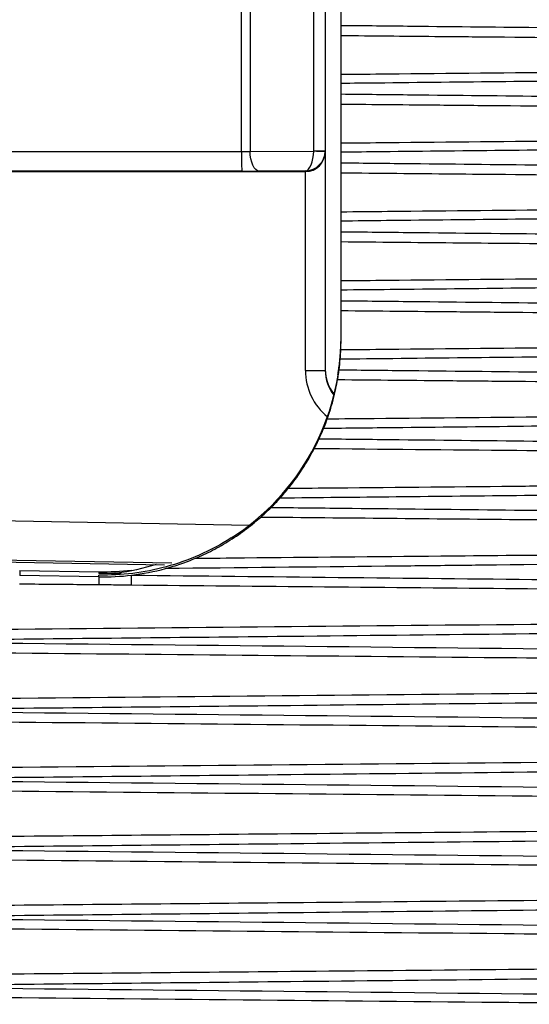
# Model space of a CAD drawing. Header units: millimetres. Extents: x -117 to 444, y -157 to 472.
# Tile 53 of 160: x 126.66 to 129.87, y 120.35 to 126.56. Entities that reach past the tile are written whole.
import ezdxf

# ---------------------------------------------------------------- set-up
doc = ezdxf.new("R2010")
doc.units = ezdxf.units.MM

msp = doc.modelspace()

# ---------------------------------------------------------------- linework, layer by layer
at = {"color": 7, "linetype": 'Continuous', "lineweight": 25}
for p, q in [((128.0549, 125.7258), (128.0549, 128.6364)), ((128.1095, 128.6364), (128.1095, 125.7262)), ((128.5102, 125.7297), (128.5102, 128.6244)), ((128.5829, 128.6247), (128.5829, 125.73)), ((128.6829, 126.5208), (128.6829, 126.833)), ((128.6829, 126.2122), (128.6829, 126.4546)), ((128.6829, 126.088), (128.6829, 126.1544)), ((128.6829, 125.7793), (128.6829, 126.0222)), ((125.1829, 125.7252), (128.0549, 125.7258)), ((128.1095, 125.7262), (128.5102, 125.7285)), ((128.5829, 125.73), (128.5829, 125.7224)), ((128.5829, 125.7224), (128.5829, 124.3453)), ((128.6829, 125.6542), (128.6829, 125.7208)), ((128.0571, 125.6016), (125.1829, 125.601)), ((125.1829, 125.5988), (128.4579, 125.5988)), ((128.4579, 125.6036), (128.1662, 125.6019)), ((128.4579, 125.5988), (128.4579, 125.6036)), ((128.4579, 124.3445), (128.4579, 125.5988)), ((128.6829, 125.3456), (128.6829, 125.589)), ((128.6829, 125.2198), (128.6829, 125.2864)), ((128.6829, 124.9113), (128.6829, 125.155)), ((128.6829, 124.7847), (128.6829, 124.8514)), ((128.6829, 124.5429), (128.6829, 124.7203)), ((125.7229, 123.412), (128.1056, 123.3704)), ((127.6167, 123.1305), (126.172, 123.1557)), ((126.2124, 123.1441), (127.5692, 123.1204)), ((126.6567, 123.0847), (126.6567, 123.0526)), ((126.6567, 123.0847), (127.1567, 123.0759)), ((127.1567, 123.0439), (126.6567, 123.0526)), ((127.1567, 123.0759), (127.1567, 123.0649)), ((127.2966, 123.0625), (127.1567, 123.0649)), ((127.1567, 123.0439), (127.1567, 123.0549))]:
    msp.add_line(p, q, dxfattribs=at)
at = {"color": 7, "linetype": 'Continuous', "lineweight": 25, "flags": 128}
for points in [[(128.1662, 125.6019), (128.1553, 125.6045), (128.1447, 125.6117), (128.135, 125.6232), (128.1264, 125.6387), (128.1193, 125.6575), (128.114, 125.6789), (128.1107, 125.7021), (128.1095, 125.7262)], [(127.3605, 122.9908), (127.3606, 122.9963), (127.3607, 123.0027), (127.3607, 123.01), (127.3608, 123.018), (127.3609, 123.0265), (127.361, 123.0355), (127.3611, 123.0448), (127.3612, 123.0543)]]:
    msp.add_lwpolyline(points, dxfattribs=at)
at = {"color": 7, "linetype": 'Continuous', "lineweight": 25}
for centre, radius, start, end in [((129.8797, 125.6957), 1.825, 179.05541, 182.95677), ((128.5343, 128.984), 3.2544, 269.57573, 270.85568), ((128.5564, 127.1502), 1.4224, 268.13869, 271.0672), ((128.4891, 129.4318), 5.0873, 269.64806, 271.05593), ((128.8329, 124.3445), 0.375, 180.00014, 231.04136), ((128.8329, 124.3514), 0.25, 180.00007, 218.26604), ((128.8329, 124.3453), 0.25, 180.00007, 218.78033), ((154.6845, 122.7882), 27.529, 179.46781, 179.57329)]:
    msp.add_arc(centre, radius, start, end, dxfattribs=at)
for centre, major_axis, ratio, start_param, end_param in [((128.0527, 125.7294), (0.125, 0), 0.028766, 4.729842, 5.183628), ((128.4579, 125.7286), (0.001, 0.125), 0.418293, 3.159901, 4.715146), ((128.4579, 125.7286), (0.0889, 0.0889), 0.988987, 3.932647, 5.487892), ((128.4579, 125.7224), (0.125, 0), 0.988822, 4.712389, 6.283185), ((128.4352, 125.7292), (0.0525, 0.0539), 0.994252, 5.472101, 5.487652), ((128.4579, 125.7295), (0.0878, 0.0893), 0.996548, 5.475223, 5.490773), ((128.0527, 125.6044), (0.25, 0), 0.011311, 4.729842, 5.183628), ((127.1829, 124.5531), (1.1489, -0.9644), 0.999891, 5.978801, 6.981457)]:
    msp.add_ellipse(centre, major_axis=major_axis, ratio=ratio, start_param=start_param, end_param=end_param, dxfattribs=at)
for points, knots in [([(128.6829, 126.5208), (128.8318, 126.5192), (128.9807, 126.5177), (129.1296, 126.5161), (129.6919, 126.5102), (130.2542, 126.5041), (130.8165, 126.498)], [0, 0, 0, 0, 0.000893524, 0.000893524, 0.000893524, 0.004267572, 0.004267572, 0.004267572, 0.004267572]), ([(128.6829, 126.4546), (128.6829, 126.4602), (128.6829, 126.4669), (128.6829, 126.4743), (128.6829, 126.4816), (128.6829, 126.4897), (128.6829, 126.498), (128.6829, 126.5055), (128.6829, 126.5133), (128.6829, 126.5208)], [0, 0, 0, 0, 0.0000503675, 0.0000503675, 0.0000503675, 0.0001007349, 0.0001007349, 0.0001007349, 0.0001461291, 0.0001461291, 0.0001461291, 0.0001461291]), ([(130.8298, 126.435), (130.7761, 126.4355), (130.7225, 126.436), (130.6689, 126.4365), (130.3294, 126.4396), (129.99, 126.4427), (129.6506, 126.4458), (129.525, 126.4469), (129.3993, 126.4481), (129.2737, 126.4492), (129.0768, 126.451), (128.8798, 126.4528), (128.6829, 126.4546)], [0.000187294, 0.000187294, 0.000187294, 0.000187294, 0.000509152, 0.000509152, 0.000509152, 0.002545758, 0.002545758, 0.002545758, 0.003299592, 0.003299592, 0.003299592, 0.004481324, 0.004481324, 0.004481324, 0.004481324]), ([(128.6829, 126.2122), (128.7806, 126.2131), (128.8784, 126.2141), (128.9762, 126.215), (129.3673, 126.2187), (129.7584, 126.2225), (130.1495, 126.2263), (130.2849, 126.2276), (130.4203, 126.2289), (130.5556, 126.2302), (130.6483, 126.2311), (130.7409, 126.232), (130.8335, 126.2329)], [0, 0, 0, 0, 0.000586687, 0.000586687, 0.000586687, 0.002933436, 0.002933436, 0.002933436, 0.003745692, 0.003745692, 0.003745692, 0.004301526, 0.004301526, 0.004301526, 0.004301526]), ([(128.6829, 126.1544), (128.6829, 126.1627), (128.6829, 126.171), (128.6829, 126.1785), (128.6829, 126.1861), (128.6829, 126.193), (128.6829, 126.1989), (128.6829, 126.2042), (128.6829, 126.2088), (128.6829, 126.2122)], [0, 0, 0, 0, 0.0000503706, 0.0000503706, 0.0000503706, 0.0001007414, 0.0001007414, 0.0001007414, 0.0001461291, 0.0001461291, 0.0001461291, 0.0001461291]), ([(130.843, 126.1775), (130.7409, 126.1764), (130.6388, 126.1753), (130.5368, 126.1742), (129.9936, 126.1682), (129.4505, 126.1625), (128.9073, 126.1567), (128.8325, 126.156), (128.7577, 126.1552), (128.6829, 126.1544)], [0.000202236, 0.000202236, 0.000202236, 0.000202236, 0.000814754, 0.000814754, 0.000814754, 0.004073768, 0.004073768, 0.004073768, 0.00452274, 0.00452274, 0.00452274, 0.00452274]), ([(128.6829, 126.088), (128.8318, 126.0864), (128.9807, 126.0848), (129.1296, 126.0833), (129.7036, 126.0772), (130.2776, 126.071), (130.8517, 126.0647)], [0, 0, 0, 0, 0.000893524, 0.000893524, 0.000893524, 0.004337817, 0.004337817, 0.004337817, 0.004337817]), ([(128.6829, 126.0222), (128.6829, 126.0277), (128.6829, 126.0343), (128.6829, 126.0416), (128.6829, 126.0489), (128.6829, 126.057), (128.6829, 126.0652), (128.6829, 126.0727), (128.6829, 126.0804), (128.6829, 126.088)], [0, 0, 0, 0, 0.0000503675, 0.0000503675, 0.0000503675, 0.0001007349, 0.0001007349, 0.0001007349, 0.0001461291, 0.0001461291, 0.0001461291, 0.0001461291]), ([(130.8631, 126.0022), (130.8099, 126.0027), (130.7567, 126.0032), (130.7034, 126.0037), (130.3648, 126.0068), (130.0262, 126.0099), (129.6875, 126.013), (129.5605, 126.0142), (129.4334, 126.0153), (129.3063, 126.0165), (129.0985, 126.0184), (128.8907, 126.0203), (128.6829, 126.0222)], [0.000188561, 0.000188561, 0.000188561, 0.000188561, 0.000507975, 0.000507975, 0.000507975, 0.002539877, 0.002539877, 0.002539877, 0.003302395, 0.003302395, 0.003302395, 0.004549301, 0.004549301, 0.004549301, 0.004549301]), ([(128.6829, 125.7793), (128.7806, 125.7802), (128.8784, 125.7812), (128.9762, 125.7821), (129.3673, 125.7858), (129.7584, 125.7896), (130.1495, 125.7933), (130.2848, 125.7946), (130.4202, 125.796), (130.5555, 125.7973), (130.6591, 125.7983), (130.7627, 125.7993), (130.8663, 125.8003)], [0, 0, 0, 0, 0.000586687, 0.000586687, 0.000586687, 0.002933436, 0.002933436, 0.002933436, 0.003745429, 0.003745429, 0.003745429, 0.004367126, 0.004367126, 0.004367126, 0.004367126]), ([(128.6829, 125.7208), (128.6829, 125.7292), (128.6829, 125.7375), (128.6829, 125.7451), (128.6829, 125.7527), (128.6829, 125.7597), (128.6829, 125.7657), (128.6829, 125.7711), (128.6829, 125.7758), (128.6829, 125.7793)], [0, 0, 0, 0, 0.0000503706, 0.0000503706, 0.0000503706, 0.0001007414, 0.0001007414, 0.0001007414, 0.0001461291, 0.0001461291, 0.0001461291, 0.0001461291]), ([(130.8744, 125.7443), (130.7724, 125.7432), (130.6704, 125.7421), (130.5684, 125.741), (130.026, 125.735), (129.4835, 125.7292), (128.9411, 125.7235), (128.855, 125.7226), (128.769, 125.7217), (128.6829, 125.7208)], [0.000201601, 0.000201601, 0.000201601, 0.000201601, 0.000813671, 0.000813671, 0.000813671, 0.004068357, 0.004068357, 0.004068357, 0.0045849, 0.0045849, 0.0045849, 0.0045849]), ([(128.6829, 125.6542), (128.8318, 125.6527), (128.9807, 125.6511), (129.1296, 125.6495), (129.7137, 125.6434), (130.2977, 125.6371), (130.8818, 125.6307)], [0, 0, 0, 0, 0.000893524, 0.000893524, 0.000893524, 0.004398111, 0.004398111, 0.004398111, 0.004398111]), ([(128.6829, 125.589), (128.6829, 125.5943), (128.6829, 125.6009), (128.6829, 125.6081), (128.6829, 125.6153), (128.6829, 125.6233), (128.6829, 125.6315), (128.6829, 125.6389), (128.6829, 125.6467), (128.6829, 125.6542)], [0, 0, 0, 0, 0.0000503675, 0.0000503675, 0.0000503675, 0.0001007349, 0.0001007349, 0.0001007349, 0.0001461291, 0.0001461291, 0.0001461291, 0.0001461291]), ([(130.8915, 125.5686), (130.8387, 125.5691), (130.7859, 125.5695), (130.733, 125.57), (130.3951, 125.5732), (130.0571, 125.5763), (129.7191, 125.5794), (129.6084, 125.5804), (129.4977, 125.5815), (129.3869, 125.5825), (129.1522, 125.5846), (128.9176, 125.5868), (128.6829, 125.589)], [0.000189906, 0.000189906, 0.000189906, 0.000189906, 0.000506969, 0.000506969, 0.000506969, 0.002534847, 0.002534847, 0.002534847, 0.003199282, 0.003199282, 0.003199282, 0.004607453, 0.004607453, 0.004607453, 0.004607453]), ([(128.6829, 125.3456), (128.7806, 125.3465), (128.8784, 125.3475), (128.9762, 125.3484), (129.3673, 125.3521), (129.7584, 125.3559), (130.1495, 125.3596), (130.2847, 125.3609), (130.42, 125.3622), (130.5552, 125.3635), (130.6682, 125.3646), (130.7812, 125.3657), (130.8942, 125.3668)], [0, 0, 0, 0, 0.000586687, 0.000586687, 0.000586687, 0.002933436, 0.002933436, 0.002933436, 0.003744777, 0.003744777, 0.003744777, 0.00442285, 0.00442285, 0.00442285, 0.00442285]), ([(128.6829, 125.2864), (128.6829, 125.2948), (128.6829, 125.3032), (128.6829, 125.3108), (128.6829, 125.3185), (128.6829, 125.3256), (128.6829, 125.3317), (128.6829, 125.3372), (128.6829, 125.3419), (128.6829, 125.3456)], [0, 0, 0, 0, 0.0000503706, 0.0000503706, 0.0000503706, 0.0001007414, 0.0001007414, 0.0001007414, 0.0001461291, 0.0001461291, 0.0001461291, 0.0001461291]), ([(130.9008, 125.3103), (130.7989, 125.3091), (130.6969, 125.308), (130.595, 125.3069), (130.0532, 125.301), (129.5114, 125.2952), (128.9696, 125.2895), (128.874, 125.2884), (128.7784, 125.2874), (128.6829, 125.2864)], [0.000201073, 0.000201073, 0.000201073, 0.000201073, 0.00081276, 0.00081276, 0.00081276, 0.004063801, 0.004063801, 0.004063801, 0.004637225, 0.004637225, 0.004637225, 0.004637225]), ([(128.6829, 125.2198), (128.8318, 125.2182), (128.9807, 125.2166), (129.1296, 125.2151), (129.7221, 125.2088), (130.3145, 125.2024), (130.9069, 125.1959)], [0, 0, 0, 0, 0.000893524, 0.000893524, 0.000893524, 0.004448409, 0.004448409, 0.004448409, 0.004448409]), ([(128.6829, 125.155), (128.6829, 125.1602), (128.6829, 125.1667), (128.6829, 125.1738), (128.6829, 125.1809), (128.6829, 125.1889), (128.6829, 125.1971), (128.6829, 125.2045), (128.6829, 125.2122), (128.6829, 125.2198)], [0, 0, 0, 0, 0.0000503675, 0.0000503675, 0.0000503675, 0.0001007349, 0.0001007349, 0.0001007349, 0.0001461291, 0.0001461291, 0.0001461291, 0.0001461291]), ([(130.915, 125.1342), (130.8625, 125.1347), (130.81, 125.1352), (130.7576, 125.1357), (130.4202, 125.1389), (130.0828, 125.142), (129.7454, 125.1451), (129.6259, 125.1462), (129.5064, 125.1473), (129.3869, 125.1484), (129.1522, 125.1506), (128.9176, 125.1528), (128.6829, 125.155)], [0.000191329, 0.000191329, 0.000191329, 0.000191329, 0.000506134, 0.000506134, 0.000506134, 0.00253067, 0.00253067, 0.00253067, 0.003247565, 0.003247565, 0.003247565, 0.004655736, 0.004655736, 0.004655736, 0.004655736]), ([(128.6829, 124.9113), (128.7806, 124.9122), (128.8784, 124.9131), (128.9762, 124.914), (129.3673, 124.9178), (129.7584, 124.9215), (130.1495, 124.9252), (130.2847, 124.9265), (130.42, 124.9278), (130.5552, 124.9291), (130.6758, 124.9303), (130.7965, 124.9315), (130.9171, 124.9326)], [0, 0, 0, 0, 0.000586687, 0.000586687, 0.000586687, 0.002933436, 0.002933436, 0.002933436, 0.003744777, 0.003744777, 0.003744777, 0.004468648, 0.004468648, 0.004468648, 0.004468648]), ([(128.6829, 124.8514), (128.6829, 124.8598), (128.6829, 124.8682), (128.6829, 124.8759), (128.6829, 124.8836), (128.6829, 124.8909), (128.6829, 124.897), (128.6829, 124.9026), (128.6829, 124.9075), (128.6829, 124.9113)], [0, 0, 0, 0, 0.0000503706, 0.0000503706, 0.0000503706, 0.0001007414, 0.0001007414, 0.0001007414, 0.0001461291, 0.0001461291, 0.0001461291, 0.0001461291]), ([(130.9223, 124.8755), (130.8204, 124.8744), (130.7185, 124.8733), (130.6166, 124.8722), (130.0753, 124.8662), (129.534, 124.8604), (128.9926, 124.8547), (128.8894, 124.8536), (128.7861, 124.8525), (128.6829, 124.8514)], [0.00020065, 0.00020065, 0.00020065, 0.00020065, 0.000812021, 0.000812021, 0.000812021, 0.004060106, 0.004060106, 0.004060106, 0.004679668, 0.004679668, 0.004679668, 0.004679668]), ([(128.6829, 124.7847), (128.8318, 124.7831), (128.9807, 124.7815), (129.1296, 124.7799), (129.7288, 124.7736), (130.3279, 124.7671), (130.9271, 124.7605)], [0, 0, 0, 0, 0.000893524, 0.000893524, 0.000893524, 0.004488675, 0.004488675, 0.004488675, 0.004488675]), ([(128.6829, 124.7203), (128.6829, 124.7255), (128.6829, 124.7318), (128.6829, 124.7389), (128.6829, 124.7459), (128.6829, 124.7538), (128.6829, 124.762), (128.6829, 124.7694), (128.6829, 124.7771), (128.6829, 124.7847)], [0, 0, 0, 0, 0.0000503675, 0.0000503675, 0.0000503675, 0.0001007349, 0.0001007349, 0.0001007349, 0.0001461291, 0.0001461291, 0.0001461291, 0.0001461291]), ([(130.9334, 124.6994), (130.8813, 124.6998), (130.8292, 124.7003), (130.7771, 124.7008), (130.4401, 124.704), (130.1032, 124.7071), (129.7662, 124.7103), (129.6398, 124.7114), (129.5135, 124.7126), (129.3871, 124.7138), (129.1524, 124.716), (128.9176, 124.7182), (128.6829, 124.7203)], [0.000192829, 0.000192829, 0.000192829, 0.000192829, 0.00050547, 0.00050547, 0.00050547, 0.00252735, 0.00252735, 0.00252735, 0.003285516, 0.003285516, 0.003285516, 0.004694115, 0.004694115, 0.004694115, 0.004694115]), ([(128.6774, 124.4158), (128.6781, 124.4242), (128.6788, 124.4326), (128.6793, 124.4404), (128.6799, 124.4482), (128.6803, 124.4556), (128.6807, 124.4619), (128.681, 124.4675), (128.6812, 124.4724), (128.6814, 124.4763)], [0, 0, 0, 0, 0.0000505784, 0.0000505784, 0.0000505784, 0.0001011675, 0.0001011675, 0.0001011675, 0.000146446, 0.000146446, 0.000146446, 0.000146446]), ([(128.6814, 124.4763), (128.7792, 124.4773), (128.8769, 124.4782), (128.9747, 124.4791), (129.3659, 124.4828), (129.757, 124.4866), (130.1482, 124.4903), (130.2722, 124.4915), (130.3963, 124.4927), (130.5203, 124.4939), (130.6585, 124.4952), (130.7968, 124.4965), (130.935, 124.4978)], [0, 0, 0, 0, 0.000586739, 0.000586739, 0.000586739, 0.002933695, 0.002933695, 0.002933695, 0.003678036, 0.003678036, 0.003678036, 0.00450747, 0.00450747, 0.00450747, 0.00450747]), ([(130.9387, 124.4402), (130.8368, 124.439), (130.735, 124.4379), (130.6331, 124.4368), (130.0922, 124.4309), (129.5513, 124.4251), (129.0103, 124.4193), (128.8994, 124.4181), (128.7884, 124.417), (128.6774, 124.4158)], [0.000200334, 0.000200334, 0.000200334, 0.000200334, 0.000811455, 0.000811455, 0.000811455, 0.004057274, 0.004057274, 0.004057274, 0.00472308, 0.00472308, 0.00472308, 0.00472308]), ([(128.6702, 124.3815), (128.6691, 124.373), (128.6679, 124.3644), (128.6667, 124.3564), (128.6655, 124.3483), (128.6643, 124.3406), (128.6632, 124.3338), (128.6622, 124.3279), (128.6613, 124.3225), (128.6605, 124.3181)], [0, 0, 0, 0, 0.0000511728, 0.0000511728, 0.0000511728, 0.0001023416, 0.0001023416, 0.0001023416, 0.0001473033, 0.0001473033, 0.0001473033, 0.0001473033]), ([(128.6605, 124.2855), (128.6614, 124.2905), (128.6625, 124.2968), (128.6636, 124.3037), (128.6647, 124.3107), (128.6659, 124.3186), (128.6671, 124.3267), (128.6682, 124.334), (128.6692, 124.3416), (128.6702, 124.3492)], [0, 0, 0, 0, 0.0000509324, 0.0000509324, 0.0000509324, 0.0001018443, 0.0001018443, 0.0001018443, 0.000147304, 0.000147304, 0.000147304, 0.000147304]), ([(128.6702, 124.3492), (128.8192, 124.3476), (128.9682, 124.346), (129.1172, 124.3444), (129.7255, 124.338), (130.3339, 124.3314), (130.9422, 124.3247)], [0, 0, 0, 0, 0.000893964, 0.000893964, 0.000893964, 0.004544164, 0.004544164, 0.004544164, 0.004544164]), ([(128.596, 124.0402), (128.6052, 124.066), (128.6204, 124.1118), (128.6455, 124.2067), (128.6555, 124.2562), (128.6605, 124.2855)], [0, 0, 0, 0, 0.5, 0.5, 1, 1, 1, 1]), ([(130.9468, 124.264), (130.8951, 124.2645), (130.8433, 124.265), (130.7916, 124.2655), (130.4549, 124.2687), (130.1183, 124.2718), (129.7817, 124.275), (129.6505, 124.2762), (129.5193, 124.2774), (129.388, 124.2787), (129.1455, 124.2809), (128.903, 124.2832), (128.6605, 124.2855)], [0.000194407, 0.000194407, 0.000194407, 0.000194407, 0.000504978, 0.000504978, 0.000504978, 0.002524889, 0.002524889, 0.002524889, 0.003312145, 0.003312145, 0.003312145, 0.004767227, 0.004767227, 0.004767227, 0.004767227]), ([(128.596, 124.0402), (128.6942, 124.0411), (128.7925, 124.0421), (128.8908, 124.043), (129.2839, 124.0467), (129.677, 124.0505), (130.0701, 124.0542), (130.1707, 124.0552), (130.2714, 124.0561), (130.372, 124.0571), (130.564, 124.0589), (130.7559, 124.0608), (130.9479, 124.0626)], [0, 0, 0, 0, 0.000589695, 0.000589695, 0.000589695, 0.002948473, 0.002948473, 0.002948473, 0.003552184, 0.003552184, 0.003552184, 0.004704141, 0.004704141, 0.004704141, 0.004704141]), ([(130.9501, 124.0044), (130.8482, 124.0033), (130.7464, 124.0021), (130.6446, 124.001), (130.1039, 123.9951), (129.5633, 123.9893), (129.0226, 123.9835), (128.8725, 123.9819), (128.7225, 123.9803), (128.5725, 123.9788)], [0.000200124, 0.000200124, 0.000200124, 0.000200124, 0.000811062, 0.000811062, 0.000811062, 0.004055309, 0.004055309, 0.004055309, 0.00495559, 0.00495559, 0.00495559, 0.00495559]), ([(128.5137, 123.8514), (128.5163, 123.8565), (128.5195, 123.8628), (128.523, 123.8698), (128.5265, 123.8767), (128.5303, 123.8845), (128.5342, 123.8925), (128.5376, 123.8996), (128.5412, 123.9071), (128.5446, 123.9145)], [0, 0, 0, 0, 0.000055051, 0.000055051, 0.000055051, 0.0001098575, 0.0001098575, 0.0001098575, 0.0001586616, 0.0001586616, 0.0001586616, 0.0001586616]), ([(128.5446, 123.9145), (128.6943, 123.9129), (128.844, 123.9114), (128.9937, 123.9098), (129.5926, 123.9034), (130.1914, 123.897), (130.7903, 123.8904), (130.8443, 123.8898), (130.8983, 123.8892), (130.9522, 123.8886)], [0, 0, 0, 0, 0.000898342, 0.000898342, 0.000898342, 0.00449171, 0.00449171, 0.00449171, 0.004815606, 0.004815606, 0.004815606, 0.004815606]), ([(128.3509, 123.6023), (128.3734, 123.63), (128.4079, 123.6756), (128.4539, 123.7459), (128.4687, 123.7702), (128.4945, 123.815), (128.5057, 123.8359), (128.5137, 123.8514)], [0, 0, 0, 0, 0.5, 0.5, 0.75, 0.75, 1, 1, 1, 1]), ([(130.9553, 123.8284), (130.9038, 123.8289), (130.8524, 123.8294), (130.801, 123.8299), (130.4646, 123.8331), (130.1281, 123.8362), (129.7917, 123.8394), (129.3657, 123.8434), (128.9397, 123.8474), (128.5137, 123.8514)], [0.000196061, 0.000196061, 0.000196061, 0.000196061, 0.000504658, 0.000504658, 0.000504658, 0.002523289, 0.002523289, 0.002523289, 0.005079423, 0.005079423, 0.005079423, 0.005079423]), ([(128.3509, 123.6023), (128.4506, 123.6033), (128.5503, 123.6042), (128.65, 123.6051), (129.0487, 123.6089), (129.4475, 123.6127), (129.8463, 123.6165), (129.9102, 123.6171), (129.974, 123.6177), (130.0379, 123.6183), (130.3439, 123.6212), (130.6499, 123.6241), (130.9558, 123.627)], [0, 0, 0, 0, 0.000598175, 0.000598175, 0.000598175, 0.002990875, 0.002990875, 0.002990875, 0.003374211, 0.003374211, 0.003374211, 0.0052101, 0.0052101, 0.0052101, 0.0052101]), ([(130.9564, 123.5683), (130.8546, 123.5671), (130.7528, 123.566), (130.651, 123.5649), (130.1105, 123.559), (129.57, 123.5531), (129.0294, 123.5474), (128.7854, 123.5448), (128.5414, 123.5422), (128.2974, 123.5397)], [0.00020002, 0.00020002, 0.00020002, 0.00020002, 0.000810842, 0.000810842, 0.000810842, 0.004054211, 0.004054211, 0.004054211, 0.00551846, 0.00551846, 0.00551846, 0.00551846]), ([(128.242, 123.4815), (128.3935, 123.4799), (128.5449, 123.4783), (128.6964, 123.4767), (129.3023, 123.4703), (129.9082, 123.4638), (130.5141, 123.4572), (130.6618, 123.4556), (130.8095, 123.4539), (130.9573, 123.4523)], [0, 0, 0, 0, 0.000908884, 0.000908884, 0.000908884, 0.004544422, 0.004544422, 0.004544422, 0.005430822, 0.005430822, 0.005430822, 0.005430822]), ([(127.7652, 123.1611), (127.7995, 123.1754), (127.8362, 123.1924), (127.9096, 123.2302), (127.9467, 123.2514), (128.0186, 123.2967), (128.0544, 123.3215), (128.121, 123.372), (128.1528, 123.3986), (128.1755, 123.4189)], [0, 0, 0, 0, 0.25, 0.25, 0.5, 0.5, 0.75, 0.75, 1, 1, 1, 1]), ([(130.9587, 123.3927), (130.9075, 123.3931), (130.8564, 123.3936), (130.8053, 123.3941), (130.469, 123.3973), (130.1327, 123.4005), (129.7963, 123.4037), (129.2561, 123.4087), (128.7158, 123.4138), (128.1755, 123.4189)], [0.00019779, 0.00019779, 0.00019779, 0.00019779, 0.00050451, 0.00050451, 0.00050451, 0.002522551, 0.002522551, 0.002522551, 0.005764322, 0.005764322, 0.005764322, 0.005764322]), ([(127.99, 123.2887), (127.9243, 123.2468), (127.8574, 123.2112), (127.7201, 123.1508), (127.6497, 123.1261), (127.5101, 123.0881), (127.4401, 123.0744), (127.299, 123.0571), (127.2272, 123.0535), (127.1567, 123.0549)], [0, 0, 0, 0, 0.25, 0.25, 0.5, 0.5, 0.75, 0.75, 1, 1, 1, 1]), ([(127.5751, 123.0959), (127.6083, 123.1049), (127.641, 123.1149), (127.7052, 123.1371), (127.7375, 123.1495), (127.7652, 123.1611)], [0, 0, 0, 0, 0.5, 0.5, 1, 1, 1, 1]), ([(127.7652, 123.1611), (127.8683, 123.1621), (127.9714, 123.163), (128.0744, 123.164), (128.4867, 123.1679), (128.899, 123.1718), (129.3113, 123.1757), (129.8604, 123.1808), (130.4096, 123.186), (130.9587, 123.1913)], [0, 0, 0, 0, 0.000618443, 0.000618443, 0.000618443, 0.003092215, 0.003092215, 0.003092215, 0.006387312, 0.006387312, 0.006387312, 0.006387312]), ([(127.518, 123.1213), (127.4355, 123.098), (127.3169, 123.0645), (127.1962, 123.0644), (127.1584, 123.0649), (127.1567, 123.0649)], [0, 0, 0, 0, 0.686184, 0.986067, 1, 1, 1, 1]), ([(130.9577, 123.132), (130.4973, 123.1269), (130.037, 123.1219), (129.5766, 123.1169), (129.5146, 123.1163), (129.4526, 123.1156), (129.3907, 123.1149), (129.2474, 123.1134), (129.1042, 123.1119), (128.9609, 123.1104), (128.499, 123.1055), (128.037, 123.1006), (127.5751, 123.0959)], [0.000200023, 0.000200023, 0.000200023, 0.000200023, 0.002962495, 0.002962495, 0.002962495, 0.003334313, 0.003334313, 0.003334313, 0.004193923, 0.004193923, 0.004193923, 0.006965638, 0.006965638, 0.006965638, 0.006965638]), ([(127.3612, 123.0543), (128.2301, 123.0453), (129.099, 123.0362), (129.9679, 123.0268), (130.0453, 123.026), (130.1228, 123.0251), (130.2002, 123.0243), (130.4526, 123.0215), (130.7049, 123.0188), (130.9572, 123.016)], [0.009051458, 0.009051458, 0.009051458, 0.009051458, 0.014265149, 0.014265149, 0.014265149, 0.014729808, 0.014729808, 0.014729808, 0.016243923, 0.016243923, 0.016243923, 0.016243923]), ([(127.1563, 122.9932), (127.118, 122.9935), (127.0798, 122.9939), (127.0415, 122.9942), (126.9131, 122.9953), (126.7846, 122.9965), (126.6562, 122.9976)], [0, 0, 0, 0, 0.000229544, 0.000229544, 0.000229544, 0.00100018, 0.00100018, 0.00100018, 0.00100018]), ([(127.3605, 122.9908), (127.318, 122.9912), (127.2754, 122.9918), (127.2329, 122.9924), (127.2074, 122.9927), (127.1818, 122.993), (127.1563, 122.9932)], [0, 0, 0, 0, 0.0002553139, 0.0002553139, 0.0002553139, 0.0004085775, 0.0004085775, 0.0004085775, 0.0004085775]), ([(130.957, 122.9569), (130.9062, 122.9573), (130.8554, 122.9578), (130.8046, 122.9583), (130.4682, 122.9615), (130.1319, 122.9647), (129.7956, 122.9679), (128.9839, 122.9756), (128.1722, 122.9832), (127.3605, 122.9908)], [0.000199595, 0.000199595, 0.000199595, 0.000199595, 0.000504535, 0.000504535, 0.000504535, 0.002522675, 0.002522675, 0.002522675, 0.007392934, 0.007392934, 0.007392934, 0.007392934]), ([(123.0796, 122.6819), (123.4065, 122.6849), (126.0322, 122.7091), (128.6579, 122.7338), (130.9566, 122.7554)], [0, 0, 0, 0, 0.124508, 1, 1, 1, 1]), ([(130.954, 122.6956), (130.0629, 122.6858), (129.1718, 122.6762), (128.2806, 122.6669), (127.6253, 122.66), (126.97, 122.6533), (126.3146, 122.6466), (126.1508, 122.645), (125.9869, 122.6433), (125.8231, 122.6416), (125.692, 122.6403), (125.561, 122.639), (125.4299, 122.6377)], [0.00020013, 0.00020013, 0.00020013, 0.00020013, 0.00554713, 0.00554713, 0.00554713, 0.0094794, 0.0094794, 0.0094794, 0.01046246, 0.01046246, 0.01046246, 0.01124895, 0.01124895, 0.01124895, 0.01124895]), ([(125.4299, 122.6377), (125.4795, 122.6372), (125.5292, 122.6367), (125.5789, 122.6362), (127.0419, 122.6214), (128.5049, 122.6063), (129.9679, 122.5905), (130.0414, 122.5897), (130.1149, 122.5889), (130.1884, 122.5881), (130.443, 122.5854), (130.6976, 122.5826), (130.9521, 122.5797)], [0.00518864, 0.00518864, 0.00518864, 0.00518864, 0.0054866, 0.0054866, 0.0054866, 0.01426515, 0.01426515, 0.01426515, 0.01470615, 0.01470615, 0.01470615, 0.01623377, 0.01623377, 0.01623377, 0.01623377]), ([(130.9504, 122.5211), (130.8999, 122.5216), (130.5129, 122.5253), (129.0397, 122.5393), (127.4574, 122.5543), (125.5726, 122.5719), (124.4214, 122.5826), (123.43, 122.5918), (123.0777, 122.5951)], [0, 0, 0, 0, 0.019259, 0.147476, 0.561346, 0.62222, 0.865716, 1, 1, 1, 1]), ([(123.0697, 122.2464), (123.3512, 122.249), (125.9778, 122.2731), (128.6044, 122.2977), (130.9495, 122.3197)], [0, 0, 0, 0, 0.107167, 1, 1, 1, 1]), ([(130.9452, 122.2594), (130.0574, 122.2495), (129.1695, 122.24), (128.2817, 122.2307), (127.6263, 122.2239), (126.971, 122.2171), (126.3157, 122.2105), (126.1519, 122.2088), (125.988, 122.2072), (125.8242, 122.2055), (125.6928, 122.2042), (125.5613, 122.2028), (125.4299, 122.2015)], [0.00020035, 0.00020035, 0.00020035, 0.00020035, 0.00552777, 0.00552777, 0.00552777, 0.00945988, 0.00945988, 0.00945988, 0.01044291, 0.01044291, 0.01044291, 0.0112316, 0.0112316, 0.0112316, 0.0112316]), ([(125.4299, 122.2015), (125.4795, 122.201), (125.5292, 122.2005), (125.5789, 122.2), (127.0419, 122.1853), (128.5049, 122.1702), (129.9679, 122.1544), (130.0165, 122.1539), (130.0652, 122.1533), (130.1138, 122.1528), (130.3899, 122.1498), (130.666, 122.1468), (130.942, 122.1437)], [0.00518864, 0.00518864, 0.00518864, 0.00518864, 0.0054866, 0.0054866, 0.0054866, 0.01426515, 0.01426515, 0.01426515, 0.01455694, 0.01455694, 0.01455694, 0.01621354, 0.01621354, 0.01621354, 0.01621354]), ([(130.9388, 122.0857), (130.8885, 122.0862), (130.5015, 122.0899), (129.0036, 122.1042), (127.3958, 122.1193), (125.4837, 122.1373), (124.3579, 122.1478), (123.3923, 122.1567), (123.0677, 122.1597)], [0, 0, 0, 0, 0.019163, 0.147501, 0.570908, 0.631985, 0.87629, 1, 1, 1, 1]), ([(123.0598, 121.8111), (123.293, 121.8132), (125.9188, 121.8373), (128.5447, 121.8618), (130.9373, 121.8841)], [0, 0, 0, 0, 0.088817, 1, 1, 1, 1]), ([(130.9314, 121.8233), (130.0485, 121.8135), (129.1656, 121.8041), (128.2827, 121.7949), (127.6274, 121.788), (126.9721, 121.7813), (126.3168, 121.7746), (126.153, 121.773), (125.9892, 121.7713), (125.8254, 121.7696), (125.6935, 121.7683), (125.5617, 121.767), (125.4299, 121.7657)], [0.00020067, 0.00020067, 0.00020067, 0.00020067, 0.00549833, 0.00549833, 0.00549833, 0.00943028, 0.00943028, 0.00943028, 0.01041327, 0.01041327, 0.01041327, 0.01120427, 0.01120427, 0.01120427, 0.01120427]), ([(125.4299, 121.7657), (125.4795, 121.7652), (125.5292, 121.7647), (125.5789, 121.7642), (127.0419, 121.7494), (128.5049, 121.7344), (129.9679, 121.7186), (129.9897, 121.7183), (130.0114, 121.7181), (130.0332, 121.7179), (130.3311, 121.7146), (130.629, 121.7114), (130.9269, 121.7081)], [0.00518864, 0.00518864, 0.00518864, 0.00518864, 0.0054866, 0.0054866, 0.0054866, 0.01426515, 0.01426515, 0.01426515, 0.01439581, 0.01439581, 0.01439581, 0.01618325, 0.01618325, 0.01618325, 0.01618325]), ([(130.9221, 121.6506), (130.8721, 121.6511), (130.485, 121.6548), (128.9617, 121.6694), (127.3277, 121.6848), (125.3876, 121.703), (124.2895, 121.7133), (123.3521, 121.722), (123.0578, 121.7247)], [0, 0, 0, 0, 0.019085, 0.147671, 0.581082, 0.642415, 0.887746, 1, 1, 1, 1]), ([(123.1219, 121.3769), (124.0231, 121.3852), (125.0882, 121.3949), (126.8086, 121.4107), (128.5068, 121.4264), (130.0411, 121.4407), (130.9201, 121.4489)], [0, 0, 0, 0, 0.3467235, 0.4097441, 0.661826, 1, 1, 1, 1]), ([(130.9125, 121.3876), (130.0362, 121.3779), (129.1599, 121.3686), (128.2836, 121.3594), (127.6284, 121.3526), (126.9731, 121.3458), (126.3178, 121.3392), (126.154, 121.3375), (125.9902, 121.3359), (125.8264, 121.3342), (125.6942, 121.3329), (125.562, 121.3315), (125.4299, 121.3302)], [0.0002011, 0.0002011, 0.0002011, 0.0002011, 0.00545923, 0.00545923, 0.00545923, 0.00939104, 0.00939104, 0.00939104, 0.010374, 0.010374, 0.010374, 0.011167, 0.011167, 0.011167, 0.011167]), ([(125.4299, 121.3302), (125.4795, 121.3297), (125.5292, 121.3292), (125.5789, 121.3287), (127.0419, 121.314), (128.5049, 121.299), (129.9679, 121.2832), (130.2808, 121.2798), (130.5938, 121.2764), (130.9067, 121.2729)], [0.00518864, 0.00518864, 0.00518864, 0.00518864, 0.0054866, 0.0054866, 0.0054866, 0.01426515, 0.01426515, 0.01426515, 0.01614294, 0.01614294, 0.01614294, 0.01614294]), ([(130.9005, 121.216), (130.8507, 121.2165), (130.4633, 121.2202), (128.9194, 121.235), (127.264, 121.2507), (125.3012, 121.2691), (124.2596, 121.2789), (123.3793, 121.287), (123.144, 121.2892)], [0, 0, 0, 0, 0.0192613, 0.1498187, 0.5971489, 0.659521, 0.9090095, 1, 1, 1, 1]), ([(123.2058, 120.9434), (124.0791, 120.9514), (125.1162, 120.9608), (126.8086, 120.9763), (128.4994, 120.9919), (130.0263, 121.006), (130.898, 121.0141)], [0, 0, 0, 0, 0.340597, 0.404486, 0.660043, 1, 1, 1, 1]), ([(130.8887, 120.9523), (130.0203, 120.9428), (129.152, 120.9335), (128.2836, 120.9245), (127.6284, 120.9176), (126.9731, 120.9109), (126.3178, 120.9043), (126.154, 120.9026), (125.9902, 120.901), (125.8264, 120.8993), (125.6942, 120.898), (125.562, 120.8967), (125.4299, 120.8953)], [0.00020163, 0.00020163, 0.00020163, 0.00020163, 0.00541203, 0.00541203, 0.00541203, 0.00934384, 0.00934384, 0.00934384, 0.0103268, 0.0103268, 0.0103268, 0.0111198, 0.0111198, 0.0111198, 0.0111198]), ([(125.4299, 120.8953), (125.4795, 120.8948), (125.5292, 120.8943), (125.5789, 120.8938), (127.0419, 120.8791), (128.5049, 120.8641), (129.9679, 120.8484), (130.2725, 120.8451), (130.577, 120.8418), (130.8816, 120.8384)], [0.00518864, 0.00518864, 0.00518864, 0.00518864, 0.0054866, 0.0054866, 0.0054866, 0.01426515, 0.01426515, 0.01426515, 0.01609264, 0.01609264, 0.01609264, 0.01609264]), ([(130.8739, 120.782), (130.8243, 120.7825), (130.4366, 120.7863), (128.8973, 120.801), (127.2463, 120.8167), (125.288, 120.8351), (124.2759, 120.8446), (123.4252, 120.8525), (123.2197, 120.8544)], [0, 0, 0, 0, 0.019435, 0.151968, 0.603312, 0.666547, 0.919484, 1, 1, 1, 1]), ([(123.2565, 120.5103), (124.1129, 120.5181), (125.1331, 120.5273), (126.8086, 120.5426), (128.4903, 120.558), (130.0082, 120.572), (130.8709, 120.58)], [0, 0, 0, 0, 0.337414, 0.401957, 0.660128, 1, 1, 1, 1]), ([(130.8598, 120.5177), (130.0011, 120.5083), (129.1424, 120.4992), (128.2836, 120.4902), (127.6284, 120.4834), (126.9731, 120.4767), (126.3178, 120.4701), (126.154, 120.4684), (125.9902, 120.4667), (125.8264, 120.4651), (125.6942, 120.4638), (125.562, 120.4624), (125.4299, 120.4611)], [0.00020228, 0.00020228, 0.00020228, 0.00020228, 0.00535494, 0.00535494, 0.00535494, 0.00928676, 0.00928676, 0.00928676, 0.01026971, 0.01026971, 0.01026971, 0.01106271, 0.01106271, 0.01106271, 0.01106271]), ([(125.4299, 120.4611), (125.4795, 120.4606), (125.5292, 120.4601), (125.5789, 120.4596), (127.0419, 120.445), (128.5049, 120.43), (129.9679, 120.4142), (130.2624, 120.4111), (130.5569, 120.4079), (130.8515, 120.4046)], [0.00518864, 0.00518864, 0.00518864, 0.00518864, 0.0054866, 0.0054866, 0.0054866, 0.01426515, 0.01426515, 0.01426515, 0.0160324, 0.0160324, 0.0160324, 0.0160324]), ([(130.8424, 120.3488), (130.793, 120.3493), (130.4048, 120.3531), (128.8709, 120.3678), (127.2251, 120.3834), (125.2724, 120.4018), (124.2803, 120.4111), (123.4496, 120.4188), (123.2647, 120.4206)], [0, 0, 0, 0, 0.019553, 0.1537, 0.607236, 0.671143, 0.92677, 1, 1, 1, 1])]:
    msp.add_open_spline(points, degree=3, knots=knots, dxfattribs=at)
for points in [[(128.6814, 124.4763), (128.6821, 124.4919), (128.6829, 124.5152), (128.6829, 124.5429)], [(128.6702, 124.3492), (128.6731, 124.3713), (128.6755, 124.3935), (128.6774, 124.4158)], [(128.5725, 123.9788), (128.5823, 124.0029), (128.5911, 124.0266), (128.596, 124.0402)], [(128.5446, 123.9145), (128.5544, 123.9357), (128.5637, 123.9571), (128.5725, 123.9788)], [(128.2974, 123.5397), (128.318, 123.5626), (128.3384, 123.587), (128.3509, 123.6023)], [(128.242, 123.4815), (128.261, 123.5004), (128.2794, 123.5198), (128.2974, 123.5397)], [(128.1755, 123.4189), (128.1933, 123.4347), (128.2183, 123.4579), (128.242, 123.4815)], [(127.3612, 123.0543), (127.4333, 123.0629), (127.5046, 123.0768), (127.5751, 123.0959)], [(127.1567, 123.0759), (127.2256, 123.0747), (127.2937, 123.0783), (127.3612, 123.0863)], [(127.1567, 123.0439), (127.2256, 123.0427), (127.2937, 123.0462), (127.3612, 123.0543)]]:
    msp.add_open_spline(points, degree=3, dxfattribs=at)

doc.saveas('drawing.dxf')
